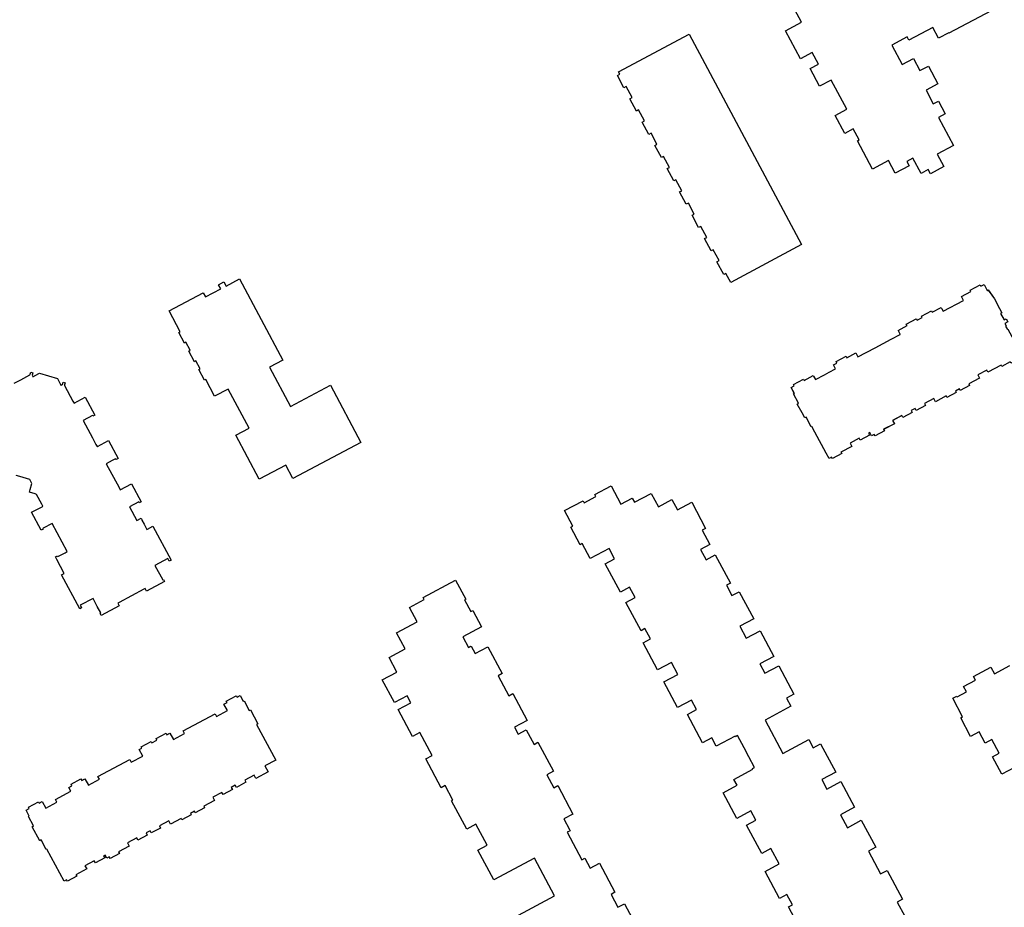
# Model space of a CAD drawing. Header units: inches. Extents: x 480978 to 483416, y 5454526 to 5457823.
# Tile 24 of 53: x 481885 to 482084, y 5456162 to 5456341. Entities that reach past the tile are written whole.
import ezdxf

# ---------------------------------------------------------------- set-up
doc = ezdxf.new("R2010")
doc.units = ezdxf.units.IN
doc.header["$MEASUREMENT"] = 0
doc.layers.add('ubcv_building_records', color=10, linetype='Continuous')
doc.layers.add('ubcv_buildings', color=10, linetype='Continuous')

# ---------------------------------------------------------------- blocks, each defined once
blk = doc.blocks.new('ubcv_buildings_cad_ACAD_1_FMEBLOCK37')
at = {"layer": 'ubcv_building_records'}
for points in [[(22.73, 48.94), (23.73, 47.06), (24, 47.2), (24.54, 46.19), (24.83, 46.35), (25.84, 44.47), (25.54, 44.31), (26.08, 43.3), (25.7, 43.1), (28.19, 38.41), (28.27, 38.45), (29.93, 35.34), (29.98, 35.36), (30.17, 35), (29.81, 34.81), (29.78, 34.86), (26.91, 33.26), (27.07, 32.95), (22.08, 30.28), (21.91, 30.59), (15.61, 27.23), (15.78, 26.92), (13.5, 25.7), (13.33, 26.01), (12.9, 25.79), (13.07, 25.47), (10.78, 24.25), (10.62, 24.57), (7.47, 22.89), (4.32, 21.21), (4.49, 20.89), (-0.51, 18.23), (-0.68, 18.54), (-4.04, 16.75), (-3.87, 16.43), (-6.16, 15.21), (-6.32, 15.53), (-9.58, 13.79), (-11.39, 17.27), (-11.33, 17.32), (-11.52, 17.68), (-13.31, 21.03), (-13.83, 22), (-14.21, 21.8), (-14.75, 22.81), (-15.04, 22.65), (-15.87, 24.22), (-16.04, 24.53), (-15.75, 24.69), (-16.29, 25.7), (-16.02, 25.84), (-17.02, 27.72), (-16.17, 28.18), (-16.33, 28.47), (-14.51, 29.44), (-14.31, 29.55), (-14.16, 29.25), (-13.3, 29.71), (-13.1, 29.33), (-12.29, 29.76), (-11.22, 30.33), (-11.42, 30.71), (-10.53, 31.19), (-10.68, 31.48), (-8.66, 32.56), (-8.51, 32.27), (-7.66, 32.72), (-7.45, 32.34), (-4.47, 33.93), (-3.38, 34.52), (-3.58, 34.9), (-2.73, 35.35), (-2.88, 35.64), (-0.87, 36.72), (-0.71, 36.43), (0.77, 37.22), (0.61, 37.51), (2.63, 38.59), (2.79, 38.3), (3.64, 38.75), (3.84, 38.37), (5.03, 39), (7.92, 40.55), (7.71, 40.93), (8.57, 41.38), (8.41, 41.67), (8.61, 41.78), (10.43, 42.75), (10.58, 42.46), (12.06, 43.25), (11.91, 43.54), (13.92, 44.61), (14.08, 44.32), (14.93, 44.78), (15.13, 44.4), (18.11, 45.99), (18.79, 46.35), (19.21, 46.57), (19.01, 46.95), (19.86, 47.41), (19.7, 47.7), (21.72, 48.78), (21.88, 48.49)], [(30.67, 27.75), (31.12, 26.9), (31.41, 27.06), (32.49, 25.04), (32.2, 24.89), (32.65, 24.03), (32.27, 23.83), (33.86, 20.85), (34.45, 19.75), (34.83, 19.96), (35.28, 19.1), (35.57, 19.26), (36.65, 17.24), (36.36, 17.09), (37.15, 15.61), (37.44, 15.76), (38.52, 13.75), (38.23, 13.59), (38.68, 12.74), (38.3, 12.54), (38.93, 11.35), (40.48, 8.46), (40.86, 8.66), (41.31, 7.81), (41.6, 7.97), (42.68, 5.95), (42.39, 5.79), (43.18, 4.32), (43.47, 4.47), (44.54, 2.45), (44.25, 2.3), (44.71, 1.45), (44.33, 1.24), (46.5, -2.83), (46.88, -2.63), (47.34, -3.48), (47.63, -3.33), (48.71, -5.34), (48.42, -5.5), (48.87, -6.35), (46.99, -7.36), (47.13, -7.62), (46.12, -8.16), (46.28, -8.45), (45.96, -8.62), (44.4, -9.46), (44.04, -8.79), (40.21, -10.83), (38.35, -11.82), (35.27, -13.55), (35.29, -13.6), (34.93, -13.79), (33.19, -10.53), (32.88, -10.7), (30.21, -5.7), (30.52, -5.53), (27.16, 0.76), (26.85, 0.6), (24.18, 5.59), (24.5, 5.76), (21.1, 12.13), (20.99, 11.99), (20.82, 11.89), (18.16, 16.89), (18.47, 17.05), (16.73, 20.32), (17.09, 20.51), (17.15, 20.39), (20.26, 22.06), (22.26, 23.12), (24.95, 24.56), (24.74, 24.94), (25.75, 25.48), (25.6, 25.77), (27.48, 26.77), (27.63, 26.48), (28.64, 27.02), (28.78, 26.75), (30.37, 27.6)], [(-28.02, 23.31), (-27.39, 22.12), (-27.23, 22.2), (-25.93, 20.42), (-24.89, 18.47), (-24.43, 17.6), (-24.7, 17.45), (-24, 16.15), (-23.55, 16.39), (-23.22, 15.77), (-23.82, 15.44), (-23.57, 14.97), (-23.68, 14.91), (-23.33, 14.24), (-23.21, 14.3), (-20.37, 8.97), (-20.88, 8.69), (-20.73, 8.4), (-22.61, 7.4), (-22.77, 7.69), (-24.44, 6.79), (-24.58, 7.04), (-27.24, 5.61), (-27.46, 6.02), (-29.27, 5.05), (-28.93, 4.4), (-31.1, 3.24), (-30.95, 2.95), (-32.83, 1.94), (-32.98, 2.23), (-33.79, 1.8), (-33.63, 1.51), (-35.52, 0.51), (-35.67, 0.8), (-37.85, -0.36), (-38.19, 0.29), (-40.05, -0.7), (-39.84, -1.11), (-41.72, -2.11), (-41.93, -1.71), (-42.74, -2.14), (-42.53, -2.54), (-44.41, -3.55), (-44.62, -3.14), (-46.48, -4.14), (-46.14, -4.79), (-48.32, -5.94), (-48.16, -6.24), (-50.04, -7.24), (-50.19, -6.95), (-50.75, -7.25), (-51.1, -6.6), (-51.35, -6.73), (-51.13, -7.14), (-53.01, -8.14), (-53.23, -7.74), (-55.09, -8.73), (-54.74, -9.38), (-56.92, -10.54), (-56.76, -10.83), (-58.64, -11.83), (-58.8, -11.54), (-59.31, -11.82), (-59.89, -10.74), (-62.16, -6.49), (-62.77, -5.34), (-62.93, -5.43), (-63.95, -3.5), (-64.22, -3.64), (-64.76, -2.63), (-65.73, -0.82), (-65.46, -0.68), (-66.49, 1.25), (-66.33, 1.33), (-66.97, 2.52), (-66.34, 2.86), (-66.5, 3.15), (-64.48, 4.23), (-64.32, 3.93), (-62.5, 4.91), (-62.45, 4.79), (-62.09, 4.12), (-60.25, 5.1), (-59.31, 5.6), (-57.99, 6.31), (-58.41, 7.09), (-57.74, 7.45), (-57.89, 7.74), (-55.87, 8.82), (-55.71, 8.52), (-53.9, 9.5), (-53.84, 9.38), (-53.48, 8.71), (-50.03, 10.55), (-46.81, 12.27), (-44.99, 13.24), (-44.97, 13.26), (-45.33, 13.93), (-45.39, 14.04), (-43.57, 15.01), (-43.73, 15.3), (-42.59, 15.91), (-41.71, 16.38), (-41.56, 16.09), (-40.53, 16.64), (-40.68, 16.93), (-38.66, 18), (-38.51, 17.71), (-36.69, 18.68), (-36.56, 18.43), (-36.28, 17.9), (-32.19, 20.08), (-32.59, 20.87), (-30.67, 21.9), (-30.82, 22.19), (-28.8, 23.27), (-28.65, 22.97)], [(9.02, 16.25), (10.72, 13.08), (10.31, 12.86), (11.69, 10.28), (12.09, 10.5), (13.28, 8.28), (13.66, 7.53), (13.26, 7.32), (16.19, 1.86), (16.59, 2.07), (17.88, -0.35), (18.41, -1.33), (19.7, -3.75), (19.3, -3.97), (22.21, -9.44), (22.62, -9.2), (23.91, -11.64), (24.44, -12.63), (25.73, -15.05), (25.32, -15.26), (28.24, -20.73), (28.65, -20.51), (33.3, -29.23), (31.24, -30.33), (31.48, -30.78), (30.53, -31.28), (30.24, -30.72), (27.97, -31.93), (27.05, -32.42), (27.94, -34.08), (24.8, -35.75), (23.92, -34.09), (21.98, -35.13), (21.26, -33.93), (19.42, -34.94), (17.97, -34.5), (13.69, -26.48), (14.77, -25.91), (13.52, -23.58), (12.45, -24.15), (7.66, -15.19), (8.74, -14.61), (7.5, -12.28), (6.42, -12.86), (1.64, -3.89), (2.71, -3.32), (1.47, -0.99), (0.39, -1.56), (-4.39, 7.4), (-3.32, 7.98), (-3.96, 9.19), (6.08, 14.54), (5.78, 15.1), (6.72, 15.61), (6.96, 15.16), (7.81, 15.61), (8.73, 16.1)], [(52.03, -12.27), (52.48, -13.12), (52.77, -12.96), (53.85, -14.98), (53.56, -15.13), (54.01, -15.99), (53.63, -16.19), (55.22, -19.17), (55.81, -20.27), (56.19, -20.06), (56.64, -20.92), (56.94, -20.76), (58.01, -22.78), (57.72, -22.93), (58.51, -24.41), (58.8, -24.26), (59.88, -26.27), (59.59, -26.43), (60.04, -27.28), (59.66, -27.48), (60.29, -28.67), (61.84, -31.56), (62.22, -31.36), (62.67, -32.21), (62.96, -32.05), (64.04, -34.07), (63.75, -34.23), (64.54, -35.71), (64.83, -35.55), (65.91, -37.57), (65.61, -37.72), (66.08, -38.59), (64.53, -39.42), (65.86, -41.9), (64.62, -42.6), (66.44, -46.01), (66.56, -45.94), (66.62, -46.08), (66.97, -46.73), (66.38, -47.04), (66.54, -47.33), (64.52, -48.41), (64.37, -48.12), (63.79, -48.43), (63.44, -47.78), (63.21, -47.9), (61.26, -48.94), (60, -46.56), (59.59, -46.78), (59.32, -46.26), (59.05, -46.41), (58.05, -44.53), (58.31, -44.38), (58.04, -43.87), (58.44, -43.65), (57.89, -42.62), (57.65, -42.17), (56.17, -42.96), (55.23, -43.46), (55.26, -43.51), (53.13, -44.65), (53.16, -44.71), (52.81, -44.9), (52.52, -44.38), (52.21, -44.54), (50.97, -42.23), (50.3, -42.58), (48.52, -39.26), (48.21, -39.42), (45.54, -34.43), (45.86, -34.26), (42.46, -27.9), (42.35, -28.03), (42.18, -28.13), (39.52, -23.13), (39.83, -22.97), (38.09, -19.71), (38.45, -19.51), (38.51, -19.63), (41.62, -17.96), (43.62, -16.9), (46.31, -15.46), (46.1, -15.08), (47.11, -14.55), (46.96, -14.25), (48.84, -13.25), (48.99, -13.54), (50, -13), (50.15, -13.27), (51.73, -12.42)]]:
    blk.add_lwpolyline(points, close=True, dxfattribs=at)
blk = doc.blocks.new('ubcv_buildings_cad_ACAD_1_FMEBLOCK79')
at = {"layer": 'ubcv_buildings'}
for points in [[(22.73, 48.94), (23.73, 47.06), (24, 47.2), (24.54, 46.19), (24.83, 46.35), (25.84, 44.47), (25.54, 44.31), (26.08, 43.3), (25.7, 43.1), (28.19, 38.41), (28.27, 38.45), (29.93, 35.34), (29.98, 35.36), (30.17, 35), (29.81, 34.81), (29.78, 34.86), (26.91, 33.26), (27.07, 32.95), (22.08, 30.28), (21.91, 30.59), (15.61, 27.23), (15.78, 26.92), (13.5, 25.7), (13.33, 26.01), (12.9, 25.79), (13.07, 25.47), (10.78, 24.25), (10.62, 24.57), (7.47, 22.89), (4.32, 21.21), (4.49, 20.89), (-0.51, 18.23), (-0.68, 18.54), (-4.04, 16.75), (-3.87, 16.43), (-6.16, 15.21), (-6.32, 15.53), (-9.58, 13.79), (-11.39, 17.27), (-11.33, 17.32), (-11.52, 17.68), (-13.31, 21.03), (-13.83, 22), (-14.21, 21.8), (-14.75, 22.81), (-15.04, 22.65), (-15.87, 24.22), (-16.04, 24.53), (-15.75, 24.69), (-16.29, 25.7), (-16.02, 25.84), (-17.02, 27.72), (-16.17, 28.18), (-16.33, 28.47), (-14.51, 29.44), (-14.31, 29.55), (-14.16, 29.25), (-13.3, 29.71), (-13.1, 29.33), (-12.29, 29.76), (-11.22, 30.33), (-11.42, 30.71), (-10.53, 31.19), (-10.68, 31.48), (-8.66, 32.56), (-8.51, 32.27), (-7.66, 32.72), (-7.45, 32.34), (-4.47, 33.93), (-3.38, 34.52), (-3.58, 34.9), (-2.73, 35.35), (-2.88, 35.64), (-0.87, 36.72), (-0.71, 36.43), (0.77, 37.22), (0.61, 37.51), (2.63, 38.59), (2.79, 38.3), (3.64, 38.75), (3.84, 38.37), (5.03, 39), (7.92, 40.55), (7.71, 40.93), (8.57, 41.38), (8.41, 41.67), (8.61, 41.78), (10.43, 42.75), (10.58, 42.46), (12.06, 43.25), (11.91, 43.54), (13.92, 44.61), (14.08, 44.32), (14.93, 44.78), (15.13, 44.4), (18.11, 45.99), (18.79, 46.35), (19.21, 46.57), (19.01, 46.95), (19.86, 47.41), (19.7, 47.7), (21.72, 48.78), (21.88, 48.49)], [(30.67, 27.75), (31.12, 26.9), (31.41, 27.06), (32.49, 25.04), (32.2, 24.89), (32.65, 24.03), (32.27, 23.83), (33.86, 20.85), (34.45, 19.75), (34.83, 19.96), (35.28, 19.1), (35.57, 19.26), (36.65, 17.24), (36.36, 17.09), (37.15, 15.61), (37.44, 15.76), (38.52, 13.75), (38.23, 13.59), (38.68, 12.74), (38.3, 12.54), (38.93, 11.35), (40.48, 8.46), (40.86, 8.66), (41.31, 7.81), (41.6, 7.97), (42.68, 5.95), (42.39, 5.79), (43.18, 4.32), (43.47, 4.47), (44.54, 2.45), (44.25, 2.3), (44.71, 1.45), (44.33, 1.24), (46.5, -2.83), (46.88, -2.63), (47.34, -3.48), (47.63, -3.33), (48.71, -5.34), (48.42, -5.5), (48.87, -6.35), (46.99, -7.36), (47.13, -7.62), (46.12, -8.16), (46.28, -8.45), (45.96, -8.62), (44.4, -9.46), (44.04, -8.79), (40.21, -10.83), (38.35, -11.82), (35.27, -13.55), (35.29, -13.6), (34.93, -13.79), (33.19, -10.53), (32.88, -10.7), (30.21, -5.7), (30.52, -5.53), (27.16, 0.76), (26.85, 0.6), (24.18, 5.59), (24.5, 5.76), (21.1, 12.13), (20.99, 11.99), (20.82, 11.89), (18.16, 16.89), (18.47, 17.05), (16.73, 20.32), (17.09, 20.51), (17.15, 20.39), (20.26, 22.06), (22.26, 23.12), (24.95, 24.56), (24.74, 24.94), (25.75, 25.48), (25.6, 25.77), (27.48, 26.77), (27.63, 26.48), (28.64, 27.02), (28.78, 26.75), (30.37, 27.6)], [(-28.02, 23.31), (-27.39, 22.12), (-27.23, 22.2), (-25.93, 20.42), (-24.89, 18.47), (-24.43, 17.6), (-24.7, 17.45), (-24, 16.15), (-23.55, 16.39), (-23.22, 15.77), (-23.82, 15.44), (-23.57, 14.97), (-23.68, 14.91), (-23.33, 14.24), (-23.21, 14.3), (-20.37, 8.97), (-20.88, 8.69), (-20.73, 8.4), (-22.61, 7.4), (-22.77, 7.69), (-24.44, 6.79), (-24.58, 7.04), (-27.24, 5.61), (-27.46, 6.02), (-29.27, 5.05), (-28.93, 4.4), (-31.1, 3.24), (-30.95, 2.95), (-32.83, 1.94), (-32.98, 2.23), (-33.79, 1.8), (-33.63, 1.51), (-35.52, 0.51), (-35.67, 0.8), (-37.85, -0.36), (-38.19, 0.29), (-40.05, -0.7), (-39.84, -1.11), (-41.72, -2.11), (-41.93, -1.71), (-42.74, -2.14), (-42.53, -2.54), (-44.41, -3.55), (-44.62, -3.14), (-46.48, -4.14), (-46.14, -4.79), (-48.32, -5.94), (-48.16, -6.24), (-50.04, -7.24), (-50.19, -6.95), (-50.75, -7.25), (-51.1, -6.6), (-51.35, -6.73), (-51.13, -7.14), (-53.01, -8.14), (-53.23, -7.74), (-55.09, -8.73), (-54.74, -9.38), (-56.92, -10.54), (-56.76, -10.83), (-58.64, -11.83), (-58.8, -11.54), (-59.31, -11.82), (-59.89, -10.74), (-62.16, -6.49), (-62.77, -5.34), (-62.93, -5.43), (-63.95, -3.5), (-64.22, -3.64), (-64.76, -2.63), (-65.73, -0.82), (-65.46, -0.68), (-66.49, 1.25), (-66.33, 1.33), (-66.97, 2.52), (-66.34, 2.86), (-66.5, 3.15), (-64.48, 4.23), (-64.32, 3.93), (-62.5, 4.91), (-62.45, 4.79), (-62.09, 4.12), (-60.25, 5.1), (-59.31, 5.6), (-57.99, 6.31), (-58.41, 7.09), (-57.74, 7.45), (-57.89, 7.74), (-55.87, 8.82), (-55.71, 8.52), (-53.9, 9.5), (-53.84, 9.38), (-53.48, 8.71), (-50.03, 10.55), (-46.81, 12.27), (-44.99, 13.24), (-44.97, 13.26), (-45.33, 13.93), (-45.39, 14.04), (-43.57, 15.01), (-43.73, 15.3), (-42.59, 15.91), (-41.71, 16.38), (-41.56, 16.09), (-40.53, 16.64), (-40.68, 16.93), (-38.66, 18), (-38.51, 17.71), (-36.69, 18.68), (-36.56, 18.43), (-36.28, 17.9), (-32.19, 20.08), (-32.59, 20.87), (-30.67, 21.9), (-30.82, 22.19), (-28.8, 23.27), (-28.65, 22.97)], [(9.02, 16.25), (10.72, 13.08), (10.31, 12.86), (11.69, 10.28), (12.09, 10.5), (13.28, 8.28), (13.66, 7.53), (13.26, 7.32), (16.19, 1.86), (16.59, 2.07), (17.88, -0.35), (18.41, -1.33), (19.7, -3.75), (19.3, -3.97), (22.21, -9.44), (22.62, -9.2), (23.91, -11.64), (24.44, -12.63), (25.73, -15.05), (25.32, -15.26), (28.24, -20.73), (28.65, -20.51), (33.3, -29.23), (31.24, -30.33), (31.48, -30.78), (30.53, -31.28), (30.24, -30.72), (27.97, -31.93), (27.05, -32.42), (27.94, -34.08), (24.8, -35.75), (23.92, -34.09), (21.98, -35.13), (21.26, -33.93), (19.42, -34.94), (17.97, -34.5), (13.69, -26.48), (14.77, -25.91), (13.52, -23.58), (12.45, -24.15), (7.66, -15.19), (8.74, -14.61), (7.5, -12.28), (6.42, -12.86), (1.64, -3.89), (2.71, -3.32), (1.47, -0.99), (0.39, -1.56), (-4.39, 7.4), (-3.32, 7.98), (-3.96, 9.19), (6.08, 14.54), (5.78, 15.1), (6.72, 15.61), (6.96, 15.16), (7.81, 15.61), (8.73, 16.1)], [(52.03, -12.27), (52.48, -13.12), (52.77, -12.96), (53.85, -14.98), (53.56, -15.13), (54.01, -15.99), (53.63, -16.19), (55.22, -19.17), (55.81, -20.27), (56.19, -20.06), (56.64, -20.92), (56.94, -20.76), (58.01, -22.78), (57.72, -22.93), (58.51, -24.41), (58.8, -24.26), (59.88, -26.27), (59.59, -26.43), (60.04, -27.28), (59.66, -27.48), (60.29, -28.67), (61.84, -31.56), (62.22, -31.36), (62.67, -32.21), (62.96, -32.05), (64.04, -34.07), (63.75, -34.23), (64.54, -35.71), (64.83, -35.55), (65.91, -37.57), (65.61, -37.72), (66.08, -38.59), (64.53, -39.42), (65.86, -41.9), (64.62, -42.6), (66.44, -46.01), (66.56, -45.94), (66.62, -46.08), (66.97, -46.73), (66.38, -47.04), (66.54, -47.33), (64.52, -48.41), (64.37, -48.12), (63.79, -48.43), (63.44, -47.78), (63.21, -47.9), (61.26, -48.94), (60, -46.56), (59.59, -46.78), (59.32, -46.26), (59.05, -46.41), (58.05, -44.53), (58.31, -44.38), (58.04, -43.87), (58.44, -43.65), (57.89, -42.62), (57.65, -42.17), (56.17, -42.96), (55.23, -43.46), (55.26, -43.51), (53.13, -44.65), (53.16, -44.71), (52.81, -44.9), (52.52, -44.38), (52.21, -44.54), (50.97, -42.23), (50.3, -42.58), (48.52, -39.26), (48.21, -39.42), (45.54, -34.43), (45.86, -34.26), (42.46, -27.9), (42.35, -28.03), (42.18, -28.13), (39.52, -23.13), (39.83, -22.97), (38.09, -19.71), (38.45, -19.51), (38.51, -19.63), (41.62, -17.96), (43.62, -16.9), (46.31, -15.46), (46.1, -15.08), (47.11, -14.55), (46.96, -14.25), (48.84, -13.25), (48.99, -13.54), (50, -13), (50.15, -13.27), (51.73, -12.42)]]:
    blk.add_lwpolyline(points, close=True, dxfattribs=at)

msp = doc.modelspace()

# ---------------------------------------------------------------- linework, layer by layer
at = {"layer": 'ubcv_building_records'}
for points in [[(482081.54, 5456343.22), (482073.04, 5456338.69), (482072.99, 5456338.78), (482070.92, 5456337.67), (482069.75, 5456339.87), (482064.95, 5456337.31), (482064.62, 5456337.94), (482061.48, 5456336.26), (482063.56, 5456332.36), (482065.85, 5456333.58), (482067.16, 5456331.12), (482068.87, 5456332.03), (482070.78, 5456328.44), (482068.41, 5456327.18), (482069.86, 5456324.44), (482070.9, 5456324.99), (482072.28, 5456322.39), (482070.94, 5456321.67), (482073.95, 5456316.03), (482070.68, 5456314.28), (482072.02, 5456311.77), (482069.29, 5456310.31), (482068.84, 5456311.14), (482067.41, 5456310.38), (482065.77, 5456313.45), (482064.52, 5456312.78), (482064.97, 5456311.93), (482062.19, 5456310.44), (482060.85, 5456312.95), (482057.63, 5456311.23), (482054.56, 5456316.97), (482054.88, 5456317.13), (482053.68, 5456319.37), (482051.98, 5456318.46), (482050.06, 5456322.05), (482052.44, 5456323.32), (482049.28, 5456329.23), (482046.91, 5456327.97), (482044.99, 5456331.55), (482046.7, 5456332.46), (482045.45, 5456334.79), (482043.08, 5456333.52), (482040.06, 5456339.17), (482043.29, 5456340.89), (482041.95, 5456343.4)], [(482085.38, 5456272.31), (482083.71, 5456271.41), (482083.57, 5456271.66), (482080.9, 5456270.24), (482080.69, 5456270.64), (482078.87, 5456269.67), (482079.22, 5456269.02), (482077.05, 5456267.86), (482077.2, 5456267.57), (482075.32, 5456266.56), (482075.16, 5456266.86), (482074.36, 5456266.42), (482074.51, 5456266.13), (482072.63, 5456265.13), (482072.48, 5456265.42), (482070.3, 5456264.26), (482069.95, 5456264.91), (482068.09, 5456263.92), (482068.31, 5456263.51), (482066.43, 5456262.51), (482066.21, 5456262.91), (482065.41, 5456262.48), (482065.62, 5456262.08), (482063.74, 5456261.07), (482063.52, 5456261.48), (482061.66, 5456260.48), (482062.01, 5456259.83), (482059.83, 5456258.69), (482059.99, 5456258.38), (482058.11, 5456257.38), (482057.95, 5456257.67), (482057.39, 5456257.37), (482057.05, 5456258.02), (482056.8, 5456257.89), (482057.02, 5456257.49), (482055.13, 5456256.48), (482054.92, 5456256.88), (482053.06, 5456255.89), (482053.41, 5456255.24), (482051.23, 5456254.08), (482051.39, 5456253.79), (482049.51, 5456252.79), (482049.35, 5456253.08), (482048.83, 5456252.8), (482048.26, 5456253.88), (482045.99, 5456258.14), (482045.38, 5456259.28), (482045.22, 5456259.19), (482044.19, 5456261.12), (482043.92, 5456260.98), (482043.39, 5456261.99), (482042.42, 5456263.8), (482042.69, 5456263.95), (482041.66, 5456265.87), (482041.81, 5456265.96), (482041.18, 5456267.14), (482041.81, 5456267.48), (482041.65, 5456267.77), (482043.67, 5456268.85), (482043.82, 5456268.55), (482045.65, 5456269.53), (482045.7, 5456269.41), (482046.06, 5456268.74), (482047.9, 5456269.72), (482048.84, 5456270.22), (482050.16, 5456270.93), (482049.74, 5456271.71), (482050.41, 5456272.07), (482050.26, 5456272.36), (482052.27, 5456273.44), (482052.44, 5456273.14), (482054.25, 5456274.12), (482054.3, 5456274), (482054.66, 5456273.33), (482058.11, 5456275.17), (482061.34, 5456276.9), (482063.16, 5456277.86), (482063.18, 5456277.88), (482062.82, 5456278.55), (482062.76, 5456278.66), (482064.57, 5456279.63), (482064.42, 5456279.92), (482065.56, 5456280.53), (482066.44, 5456281), (482066.59, 5456280.71), (482067.62, 5456281.26), (482067.47, 5456281.55), (482069.48, 5456282.62), (482069.64, 5456282.33), (482071.45, 5456283.3), (482071.59, 5456283.05), (482071.87, 5456282.52), (482075.96, 5456284.7), (482075.55, 5456285.49), (482077.48, 5456286.52), (482077.33, 5456286.81), (482079.34, 5456287.89), (482079.5, 5456287.6), (482080.13, 5456287.93), (482080.76, 5456286.74), (482080.92, 5456286.83), (482082.21, 5456285.04), (482083.25, 5456283.09), (482083.72, 5456282.22), (482083.45, 5456282.08), (482084.15, 5456280.78), (482084.59, 5456281.02)], [(481884.31, 5456267.99), (481885.65, 5456268.71), (481887.47, 5456269.67), (481887.53, 5456269.8), (481887.66, 5456270.23), (481888.08, 5456270.1), (481887.93, 5456269.61), (481887.94, 5456269.6), (481888.07, 5456269.34), (481888.09, 5456269.32), (481888.1, 5456269.32), (481889.31, 5456269.97), (481889.42, 5456270.03), (481893.07, 5456268.92), (481893.77, 5456267.6), (481893.8, 5456267.6), (481894.06, 5456267.74), (481894.07, 5456267.75), (481894.22, 5456268.23), (481894.64, 5456268.1), (481894.51, 5456267.68), (481894.48, 5456267.56), (481896.18, 5456264.38), (481896.41, 5456263.96), (481896.46, 5456263.98), (481898.69, 5456265.17), (481900.63, 5456261.56), (481900.23, 5456261.35), (481900.13, 5456261.49), (481898.26, 5456260.49), (481900.12, 5456257), (481900.84, 5456255.65), (481901.07, 5456255.22), (481901.13, 5456255.25), (481903.36, 5456256.44), (481905.29, 5456252.82), (481904.9, 5456252.61), (481904.81, 5456252.76), (481904.14, 5456252.4), (481902.92, 5456251.75), (481905.5, 5456246.91), (481905.74, 5456246.48), (481908.02, 5456247.7), (481909.95, 5456244.08), (481909.56, 5456243.87), (481909.48, 5456244.02), (481907.59, 5456243.01), (481909.06, 5456240.25), (481909.95, 5456240.72), (481910, 5456240.62), (481910.09, 5456240.45), (481910.13, 5456240.37), (481910.56, 5456239.56), (481911.14, 5456238.49), (481911.27, 5456238.56), (481912.35, 5456239.14), (481916, 5456232.29), (481915.61, 5456232.08), (481915.33, 5456232.6), (481912.75, 5456231.21), (481914.32, 5456228.27), (481914.48, 5456228.35), (481914.68, 5456227.96), (481911.07, 5456226.03), (481910.8, 5456226.52), (481910.53, 5456226.38), (481905.5, 5456223.69), (481905.24, 5456223.55), (481905.5, 5456223.06), (481901.88, 5456221.12), (481901.67, 5456221.52), (481901.83, 5456221.6), (481901.11, 5456222.93), (481900.25, 5456224.55), (481897.66, 5456223.17), (481897.7, 5456223.11), (481897.94, 5456222.65), (481897.55, 5456222.44), (481893.89, 5456229.29), (481894.43, 5456229.57), (481892.93, 5456232.39), (481892.64, 5456232.92), (481893.04, 5456233.13), (481893.12, 5456232.98), (481894.6, 5456233.77), (481895.01, 5456233.99), (481891.97, 5456239.69), (481890.21, 5456238.75), (481890.08, 5456238.68), (481890.16, 5456238.52), (481889.77, 5456238.31), (481887.84, 5456241.93), (481889.98, 5456243.07), (481890.12, 5456243.15), (481889.89, 5456243.59), (481888.84, 5456245.56), (481888.54, 5456245.65), (481887.39, 5456246), (481887.56, 5456246.53), (481887.92, 5456247.72), (481887.47, 5456248.55), (481885.49, 5456249.15), (481884.71, 5456249.39)], [(482043.69, 5456156.54), (482040.64, 5456162.25), (482041.42, 5456162.67), (482040.31, 5456164.75), (482038.83, 5456163.97), (482035.93, 5456169.41), (482038.75, 5456170.91), (482037.09, 5456174.02), (482035.23, 5456173.03), (482032.18, 5456178.74), (482034.04, 5456179.73), (482033.03, 5456181.64), (482030.2, 5456180.13), (482027.44, 5456185.31), (482030.26, 5456186.81), (482029.63, 5456188), (482033.45, 5456190.03), (482033.38, 5456190.17), (482033.8, 5456190.39), (482032.65, 5456192.54), (482031.66, 5456194.39), (482030.35, 5456196.84), (482029.94, 5456196.62), (482029.87, 5456196.75), (482026.04, 5456194.72), (482025.15, 5456196.39), (482023.29, 5456195.4), (482020.24, 5456201.11), (482022.1, 5456202.1), (482021.09, 5456204.01), (482018.26, 5456202.51), (482015.5, 5456207.68), (482018.32, 5456209.19), (482017.02, 5456211.63), (482014.19, 5456210.13), (482011.29, 5456215.57), (482012.77, 5456216.36), (482011.65, 5456218.44), (482010.87, 5456218.02), (482007.82, 5456223.74), (482009.68, 5456224.73), (482008.57, 5456226.81), (482006.71, 5456225.82), (482003.66, 5456231.54), (482005.52, 5456232.53), (482004.41, 5456234.61), (482000.62, 5456232.59), (481999.01, 5456235.6), (481998.61, 5456235.38), (481996.71, 5456238.94), (481997.11, 5456239.16), (481995.45, 5456242.27), (481999.17, 5456244.25), (481999.39, 5456243.85), (482001.78, 5456245.12), (482001.56, 5456245.52), (482004.82, 5456247.26), (482006.79, 5456243.59), (482009.07, 5456244.8), (482009.53, 5456243.95), (482012.94, 5456245.76), (482014.38, 5456243.05), (482017.1, 5456244.49), (482018.21, 5456242.41), (482021.1, 5456243.95), (482023.91, 5456238.69), (482023.23, 5456238.34), (482024.78, 5456235.43), (482022.88, 5456234.42), (482023.99, 5456232.34), (482025.85, 5456233.33), (482028.9, 5456227.61), (482028.12, 5456227.2), (482029.23, 5456225.11), (482030.71, 5456225.9), (482033.61, 5456220.45), (482030.79, 5456218.95), (482032.09, 5456216.51), (482034.92, 5456218.01), (482037.68, 5456212.83), (482034.85, 5456211.33), (482035.87, 5456209.43), (482038.7, 5456210.93), (482041.75, 5456205.22), (482040.24, 5456204.42), (482041.13, 5456202.75), (482035.9, 5456199.96), (482039.49, 5456193.24), (482044.72, 5456196.03), (482045.61, 5456194.36), (482047.12, 5456195.16), (482050.17, 5456189.44), (482047.34, 5456187.94), (482048.36, 5456186.03), (482051.18, 5456187.54), (482053.95, 5456182.36), (482051.12, 5456180.86), (482052.52, 5456178.24), (482055.34, 5456179.74), (482058.25, 5456174.29), (482056.77, 5456173.51), (482059.22, 5456168.91), (482060.55, 5456169.62), (482063.66, 5456163.79), (482062.58, 5456163.22), (482064.11, 5456160.35)], [(481985.23, 5456160.11), (481993.43, 5456164.5), (481989.35, 5456172.11), (481981.16, 5456167.72), (481977.94, 5456173.73), (481979.78, 5456174.71), (481977.53, 5456178.92), (481975.69, 5456177.94), (481972.62, 5456183.67), (481972.89, 5456183.81), (481971.34, 5456186.73), (481970.53, 5456186.29), (481967.41, 5456192.12), (481968.69, 5456192.8), (481966.2, 5456197.46), (481964.74, 5456196.68), (481961.84, 5456202.1), (481964.37, 5456203.45), (481963.63, 5456204.84), (481961.1, 5456203.49), (481958.63, 5456208.1), (481961.59, 5456209.68), (481960.01, 5456212.64), (481963.23, 5456214.37), (481961.49, 5456217.61), (481965.66, 5456219.84), (481964.11, 5456222.73), (481967.11, 5456224.34), (481966.9, 5456224.74), (481973.44, 5456228.24), (481975.5, 5456224.39), (481975.23, 5456224.24), (481976.5, 5456221.87), (481976.9, 5456222.08), (481978.65, 5456218.81), (481974.89, 5456216.8), (481976.04, 5456214.65), (481976.44, 5456214.87), (481976.47, 5456214.82), (481976.6, 5456214.89), (481977.39, 5456213.42), (481979.95, 5456214.78), (481982.85, 5456209.36), (481982.04, 5456208.93), (481983.12, 5456206.91), (481984.2, 5456204.9), (481985, 5456205.33), (481987.9, 5456199.91), (481985.35, 5456198.54), (481986.09, 5456197.16), (481987.7, 5456198.02), (481989.29, 5456195.06), (481990.07, 5456195.48), (481993.19, 5456189.66), (481991.84, 5456188.94), (481993.26, 5456186.3), (481994.06, 5456186.73), (481997.13, 5456181), (481995.27, 5456180), (481996.4, 5456177.9), (481996.49, 5456177.72), (481996.54, 5456177.63), (481995.96, 5456177.32), (481998.93, 5456171.76), (481999.51, 5456172.07), (482000.59, 5456170.06), (482002.47, 5456171.06), (482005.61, 5456165.2), (482004.81, 5456164.76), (482006.2, 5456162.17), (482007.54, 5456162.89), (482010.65, 5456157.06)], [(482086.25, 5456190.42), (482083.7, 5456189.05), (482081.83, 5456192.55), (482083.18, 5456193.27), (482081.7, 5456196.05), (482080.35, 5456195.33), (482079.16, 5456197.57), (482077.41, 5456196.64), (482075.4, 5456200.4), (482075.8, 5456200.62), (482073.79, 5456204.38), (482074.6, 5456204.81), (482074.67, 5456204.68), (482076.55, 5456205.68), (482075.98, 5456206.76), (482078.4, 5456208.05), (482078, 5456208.79), (482081.5, 5456210.65), (482082.21, 5456209.33), (482085.34, 5456211.01)]]:
    msp.add_lwpolyline(points, dxfattribs=at)
for points in [[(482006.29, 5456330.89), (482020.59, 5456338.52), (482043.29, 5456295.99), (482028.99, 5456288.36), (482028.02, 5456290.17), (482027.58, 5456289.93), (482026.2, 5456292.51), (482026.65, 5456292.75), (482025.46, 5456294.97), (482025.02, 5456294.73), (482023.69, 5456297.22), (482024.14, 5456297.46), (482022.95, 5456299.67), (482022.5, 5456299.43), (482021.18, 5456301.92), (482021.62, 5456302.16), (482020.44, 5456304.38), (482019.99, 5456304.14), (482018.67, 5456306.63), (482019.11, 5456306.87), (482017.93, 5456309.09), (482017.48, 5456308.85), (482016.15, 5456311.33), (482016.6, 5456311.57), (482015.42, 5456313.79), (482014.97, 5456313.55), (482013.64, 5456316.04), (482014.09, 5456316.28), (482012.91, 5456318.5), (482012.46, 5456318.26), (482011.13, 5456320.74), (482011.58, 5456320.98), (482010.39, 5456323.2), (482009.95, 5456322.96), (482008.62, 5456325.45), (482009.07, 5456325.69), (482007.88, 5456327.91), (482007.43, 5456327.67), (482006.11, 5456330.16), (482006.56, 5456330.4)], [(481918.99, 5456276.26), (481918.72, 5456276.12), (481917.57, 5456278.27), (481917.84, 5456278.41), (481915.6, 5456282.6), (481922.51, 5456286.26), (481922.97, 5456285.42), (481926.04, 5456287.05), (481925.58, 5456287.9), (481926.66, 5456288.48), (481927.11, 5456287.63), (481929.8, 5456289.06), (481938.56, 5456272.66), (481935.86, 5456271.23), (481940.09, 5456263.32), (481948.17, 5456267.6), (481954.34, 5456256.03), (481940.61, 5456248.75), (481939.17, 5456251.45), (481933.79, 5456248.6), (481929.07, 5456257.48), (481931.74, 5456258.9), (481927.52, 5456266.81), (481924.8, 5456265.37), (481923.01, 5456268.73), (481922.74, 5456268.59), (481921.59, 5456270.74), (481921.86, 5456270.88), (481921, 5456272.49), (481920.73, 5456272.35), (481919.58, 5456274.5), (481919.85, 5456274.65)], [(481910.29, 5456192.71), (481909.59, 5456194.03), (481910.1, 5456194.31), (481909.94, 5456194.6), (481911.96, 5456195.68), (481912.12, 5456195.39), (481913.15, 5456195.94), (481912.99, 5456196.24), (481915, 5456197.32), (481915.16, 5456197.02), (481915.78, 5456197.35), (481916.49, 5456196.04), (481918.71, 5456197.23), (481918.42, 5456197.77), (481924.87, 5456201.22), (481925.16, 5456200.68), (481927.38, 5456201.88), (481926.67, 5456203.19), (481927.3, 5456203.52), (481927.14, 5456203.82), (481929.15, 5456204.9), (481929.31, 5456204.6), (481929.93, 5456204.94), (481930.56, 5456203.76), (481930.73, 5456203.84), (481931.76, 5456201.92), (481932.03, 5456202.06), (481933.54, 5456199.24), (481933.27, 5456199.1), (481937.14, 5456191.89), (481934.95, 5456190.72), (481935.59, 5456189.54), (481933.1, 5456188.2), (481932.75, 5456188.85), (481930.89, 5456187.85), (481931.12, 5456187.42), (481929.19, 5456186.38), (481928.96, 5456186.82), (481928.16, 5456186.38), (481928.39, 5456185.95), (481926.51, 5456184.94), (481926.28, 5456185.38), (481924.41, 5456184.38), (481924.76, 5456183.73), (481922.59, 5456182.57), (481922.75, 5456182.27), (481920.87, 5456181.27), (481920.71, 5456181.56), (481919.91, 5456181.13), (481920.06, 5456180.83), (481918.18, 5456179.83), (481918.02, 5456180.12), (481915.86, 5456178.96), (481915.52, 5456179.61), (481913.65, 5456178.61), (481913.88, 5456178.17), (481912, 5456177.17), (481911.77, 5456177.6), (481910.96, 5456177.17), (481911.2, 5456176.73), (481909.32, 5456175.73), (481909.08, 5456176.16), (481907.22, 5456175.16), (481907.56, 5456174.51), (481905.4, 5456173.35), (481905.56, 5456173.06), (481903.68, 5456172.05), (481903.52, 5456172.34), (481903.01, 5456172.07), (481902.67, 5456172.72), (481902.37, 5456172.56), (481902.6, 5456172.13), (481900.72, 5456171.12), (481900.49, 5456171.55), (481898.62, 5456170.55), (481898.97, 5456169.91), (481896.8, 5456168.74), (481896.96, 5456168.45), (481895.08, 5456167.44), (481894.92, 5456167.74), (481894.41, 5456167.46), (481890.95, 5456173.93), (481890.79, 5456173.84), (481889.75, 5456175.77), (481889.49, 5456175.62), (481887.97, 5456178.44), (481888.24, 5456178.59), (481887.21, 5456180.51), (481887.37, 5456180.6), (481886.74, 5456181.78), (481887.36, 5456182.11), (481887.2, 5456182.41), (481889.22, 5456183.49), (481889.37, 5456183.19), (481890, 5456183.52), (481890.7, 5456182.21), (481892.92, 5456183.4), (481892.64, 5456183.94), (481895.75, 5456185.61), (481895.33, 5456186.39), (481895.96, 5456186.72), (481895.8, 5456187.02), (481897.81, 5456188.1), (481897.97, 5456187.8), (481898.59, 5456188.13), (481899.3, 5456186.82), (481901.52, 5456188.01), (481901.23, 5456188.55), (481907.68, 5456192), (481907.97, 5456191.47)]]:
    msp.add_lwpolyline(points, close=True, dxfattribs=at)
at = {"layer": 'ubcv_buildings'}
for points in [[(482081.54, 5456343.22), (482073.04, 5456338.69), (482072.99, 5456338.78), (482070.92, 5456337.67), (482069.75, 5456339.87), (482064.95, 5456337.31), (482064.62, 5456337.94), (482061.48, 5456336.26), (482063.56, 5456332.36), (482065.85, 5456333.58), (482067.16, 5456331.12), (482068.87, 5456332.03), (482070.78, 5456328.44), (482068.41, 5456327.18), (482069.86, 5456324.44), (482070.9, 5456324.99), (482072.28, 5456322.39), (482070.94, 5456321.67), (482073.95, 5456316.03), (482070.68, 5456314.28), (482072.02, 5456311.77), (482069.29, 5456310.31), (482068.84, 5456311.14), (482067.41, 5456310.38), (482065.77, 5456313.45), (482064.52, 5456312.78), (482064.97, 5456311.93), (482062.19, 5456310.44), (482060.85, 5456312.95), (482057.63, 5456311.23), (482054.56, 5456316.97), (482054.88, 5456317.13), (482053.68, 5456319.37), (482051.98, 5456318.46), (482050.06, 5456322.05), (482052.44, 5456323.32), (482049.28, 5456329.23), (482046.91, 5456327.97), (482044.99, 5456331.55), (482046.7, 5456332.46), (482045.45, 5456334.79), (482043.08, 5456333.52), (482040.06, 5456339.17), (482043.29, 5456340.89), (482041.95, 5456343.4)], [(481884.31, 5456267.99), (481885.65, 5456268.71), (481887.47, 5456269.67), (481887.53, 5456269.8), (481887.66, 5456270.23), (481888.08, 5456270.1), (481887.93, 5456269.61), (481887.94, 5456269.6), (481888.07, 5456269.34), (481888.09, 5456269.32), (481888.1, 5456269.32), (481889.31, 5456269.97), (481889.42, 5456270.03), (481893.07, 5456268.92), (481893.77, 5456267.6), (481893.8, 5456267.6), (481894.06, 5456267.74), (481894.07, 5456267.75), (481894.22, 5456268.23), (481894.64, 5456268.1), (481894.51, 5456267.68), (481894.48, 5456267.56), (481896.18, 5456264.38), (481896.41, 5456263.96), (481896.46, 5456263.98), (481898.69, 5456265.17), (481900.63, 5456261.56), (481900.23, 5456261.35), (481900.13, 5456261.49), (481898.26, 5456260.49), (481900.12, 5456257), (481900.84, 5456255.65), (481901.07, 5456255.22), (481901.13, 5456255.25), (481903.36, 5456256.44), (481905.29, 5456252.82), (481904.9, 5456252.61), (481904.81, 5456252.76), (481904.14, 5456252.4), (481902.92, 5456251.75), (481905.5, 5456246.91), (481905.74, 5456246.48), (481908.02, 5456247.7), (481909.95, 5456244.08), (481909.56, 5456243.87), (481909.48, 5456244.02), (481907.59, 5456243.01), (481909.06, 5456240.25), (481909.95, 5456240.72), (481910, 5456240.62), (481910.09, 5456240.45), (481910.13, 5456240.37), (481910.56, 5456239.56), (481911.14, 5456238.49), (481911.27, 5456238.56), (481912.35, 5456239.14), (481916, 5456232.29), (481915.61, 5456232.08), (481915.33, 5456232.6), (481912.75, 5456231.21), (481914.32, 5456228.27), (481914.48, 5456228.35), (481914.68, 5456227.96), (481911.07, 5456226.03), (481910.8, 5456226.52), (481910.53, 5456226.38), (481905.5, 5456223.69), (481905.24, 5456223.55), (481905.5, 5456223.06), (481901.88, 5456221.12), (481901.67, 5456221.52), (481901.83, 5456221.6), (481901.11, 5456222.93), (481900.25, 5456224.55), (481897.66, 5456223.17), (481897.7, 5456223.11), (481897.94, 5456222.65), (481897.55, 5456222.44), (481893.89, 5456229.29), (481894.43, 5456229.57), (481892.93, 5456232.39), (481892.64, 5456232.92), (481893.04, 5456233.13), (481893.12, 5456232.98), (481894.6, 5456233.77), (481895.01, 5456233.99), (481891.97, 5456239.69), (481890.21, 5456238.75), (481890.08, 5456238.68), (481890.16, 5456238.52), (481889.77, 5456238.31), (481887.84, 5456241.93), (481889.98, 5456243.07), (481890.12, 5456243.15), (481889.89, 5456243.59), (481888.84, 5456245.56), (481888.54, 5456245.65), (481887.39, 5456246), (481887.56, 5456246.53), (481887.92, 5456247.72), (481887.47, 5456248.55), (481885.49, 5456249.15), (481884.71, 5456249.39)], [(482043.69, 5456156.54), (482040.64, 5456162.25), (482041.42, 5456162.67), (482040.31, 5456164.75), (482038.83, 5456163.97), (482035.93, 5456169.41), (482038.75, 5456170.91), (482037.09, 5456174.02), (482035.23, 5456173.03), (482032.18, 5456178.74), (482034.04, 5456179.73), (482033.03, 5456181.64), (482030.2, 5456180.13), (482027.44, 5456185.31), (482030.26, 5456186.81), (482029.63, 5456188), (482033.45, 5456190.03), (482033.38, 5456190.17), (482033.8, 5456190.39), (482032.65, 5456192.54), (482031.66, 5456194.39), (482030.35, 5456196.84), (482029.94, 5456196.62), (482029.87, 5456196.75), (482026.04, 5456194.72), (482025.15, 5456196.39), (482023.29, 5456195.4), (482020.24, 5456201.11), (482022.1, 5456202.1), (482021.09, 5456204.01), (482018.26, 5456202.51), (482015.5, 5456207.68), (482018.32, 5456209.19), (482017.02, 5456211.63), (482014.19, 5456210.13), (482011.29, 5456215.57), (482012.77, 5456216.36), (482011.65, 5456218.44), (482010.87, 5456218.02), (482007.82, 5456223.74), (482009.68, 5456224.73), (482008.57, 5456226.81), (482006.71, 5456225.82), (482003.66, 5456231.54), (482005.52, 5456232.53), (482004.41, 5456234.61), (482000.62, 5456232.59), (481999.01, 5456235.6), (481998.61, 5456235.38), (481996.71, 5456238.94), (481997.11, 5456239.16), (481995.45, 5456242.27), (481999.17, 5456244.25), (481999.39, 5456243.85), (482001.78, 5456245.12), (482001.56, 5456245.52), (482004.82, 5456247.26), (482006.79, 5456243.59), (482009.07, 5456244.8), (482009.53, 5456243.95), (482012.94, 5456245.76), (482014.38, 5456243.05), (482017.1, 5456244.49), (482018.21, 5456242.41), (482021.1, 5456243.95), (482023.91, 5456238.69), (482023.23, 5456238.34), (482024.78, 5456235.43), (482022.88, 5456234.42), (482023.99, 5456232.34), (482025.85, 5456233.33), (482028.9, 5456227.61), (482028.12, 5456227.2), (482029.23, 5456225.11), (482030.71, 5456225.9), (482033.61, 5456220.45), (482030.79, 5456218.95), (482032.09, 5456216.51), (482034.92, 5456218.01), (482037.68, 5456212.83), (482034.85, 5456211.33), (482035.87, 5456209.43), (482038.7, 5456210.93), (482041.75, 5456205.22), (482040.24, 5456204.42), (482041.13, 5456202.75), (482035.9, 5456199.96), (482039.49, 5456193.24), (482044.72, 5456196.03), (482045.61, 5456194.36), (482047.12, 5456195.16), (482050.17, 5456189.44), (482047.34, 5456187.94), (482048.36, 5456186.03), (482051.18, 5456187.54), (482053.95, 5456182.36), (482051.12, 5456180.86), (482052.52, 5456178.24), (482055.34, 5456179.74), (482058.25, 5456174.29), (482056.77, 5456173.51), (482059.22, 5456168.91), (482060.55, 5456169.62), (482063.66, 5456163.79), (482062.58, 5456163.22), (482064.11, 5456160.35)], [(481985.23, 5456160.11), (481993.43, 5456164.5), (481989.35, 5456172.11), (481981.16, 5456167.72), (481977.94, 5456173.73), (481979.78, 5456174.71), (481977.53, 5456178.92), (481975.69, 5456177.94), (481972.62, 5456183.67), (481972.89, 5456183.81), (481971.34, 5456186.73), (481970.53, 5456186.29), (481967.41, 5456192.12), (481968.69, 5456192.8), (481966.2, 5456197.46), (481964.74, 5456196.68), (481961.84, 5456202.1), (481964.37, 5456203.45), (481963.63, 5456204.84), (481961.1, 5456203.49), (481958.63, 5456208.1), (481961.59, 5456209.68), (481960.01, 5456212.64), (481963.23, 5456214.37), (481961.49, 5456217.61), (481965.66, 5456219.84), (481964.11, 5456222.73), (481967.11, 5456224.34), (481966.9, 5456224.74), (481973.44, 5456228.24), (481975.5, 5456224.39), (481975.23, 5456224.24), (481976.5, 5456221.87), (481976.9, 5456222.08), (481978.65, 5456218.81), (481974.89, 5456216.8), (481976.04, 5456214.65), (481976.44, 5456214.87), (481976.47, 5456214.82), (481976.6, 5456214.89), (481977.39, 5456213.42), (481979.95, 5456214.78), (481982.85, 5456209.36), (481982.04, 5456208.93), (481983.12, 5456206.91), (481984.2, 5456204.9), (481985, 5456205.33), (481987.9, 5456199.91), (481985.35, 5456198.54), (481986.09, 5456197.16), (481987.7, 5456198.02), (481989.29, 5456195.06), (481990.07, 5456195.48), (481993.19, 5456189.66), (481991.84, 5456188.94), (481993.26, 5456186.3), (481994.06, 5456186.73), (481997.13, 5456181), (481995.27, 5456180), (481996.4, 5456177.9), (481996.49, 5456177.72), (481996.54, 5456177.63), (481995.96, 5456177.32), (481998.93, 5456171.76), (481999.51, 5456172.07), (482000.59, 5456170.06), (482002.47, 5456171.06), (482005.61, 5456165.2), (482004.81, 5456164.76), (482006.2, 5456162.17), (482007.54, 5456162.89), (482010.65, 5456157.06)], [(482086.25, 5456190.42), (482083.7, 5456189.05), (482081.83, 5456192.55), (482083.18, 5456193.27), (482081.7, 5456196.05), (482080.35, 5456195.33), (482079.16, 5456197.57), (482077.41, 5456196.64), (482075.4, 5456200.4), (482075.8, 5456200.62), (482073.79, 5456204.38), (482074.6, 5456204.81), (482074.67, 5456204.68), (482076.55, 5456205.68), (482075.98, 5456206.76), (482078.4, 5456208.05), (482078, 5456208.79), (482081.5, 5456210.65), (482082.21, 5456209.33), (482085.34, 5456211.01)]]:
    msp.add_lwpolyline(points, dxfattribs=at)
for points in [[(482006.29, 5456330.89), (482020.59, 5456338.52), (482043.29, 5456295.99), (482028.99, 5456288.36), (482028.02, 5456290.17), (482027.58, 5456289.93), (482026.2, 5456292.51), (482026.65, 5456292.75), (482025.46, 5456294.97), (482025.02, 5456294.73), (482023.69, 5456297.22), (482024.14, 5456297.46), (482022.95, 5456299.67), (482022.5, 5456299.43), (482021.18, 5456301.92), (482021.62, 5456302.16), (482020.44, 5456304.38), (482019.99, 5456304.14), (482018.67, 5456306.63), (482019.11, 5456306.87), (482017.93, 5456309.09), (482017.48, 5456308.85), (482016.15, 5456311.33), (482016.6, 5456311.57), (482015.42, 5456313.79), (482014.97, 5456313.55), (482013.64, 5456316.04), (482014.09, 5456316.28), (482012.91, 5456318.5), (482012.46, 5456318.26), (482011.13, 5456320.74), (482011.58, 5456320.98), (482010.39, 5456323.2), (482009.95, 5456322.96), (482008.62, 5456325.45), (482009.07, 5456325.69), (482007.88, 5456327.91), (482007.43, 5456327.67), (482006.11, 5456330.16), (482006.56, 5456330.4)], [(481918.99, 5456276.26), (481918.72, 5456276.12), (481917.57, 5456278.27), (481917.84, 5456278.41), (481915.6, 5456282.6), (481922.51, 5456286.26), (481922.97, 5456285.42), (481926.04, 5456287.05), (481925.58, 5456287.9), (481926.66, 5456288.48), (481927.11, 5456287.63), (481929.8, 5456289.06), (481938.56, 5456272.66), (481935.86, 5456271.23), (481940.09, 5456263.32), (481948.17, 5456267.6), (481954.34, 5456256.03), (481940.61, 5456248.75), (481939.17, 5456251.45), (481933.79, 5456248.6), (481929.07, 5456257.48), (481931.74, 5456258.9), (481927.52, 5456266.81), (481924.8, 5456265.37), (481923.01, 5456268.73), (481922.74, 5456268.59), (481921.59, 5456270.74), (481921.86, 5456270.88), (481921, 5456272.49), (481920.73, 5456272.35), (481919.58, 5456274.5), (481919.85, 5456274.65)], [(481910.29, 5456192.71), (481909.59, 5456194.03), (481910.1, 5456194.31), (481909.94, 5456194.6), (481911.96, 5456195.68), (481912.12, 5456195.39), (481913.15, 5456195.94), (481912.99, 5456196.24), (481915, 5456197.32), (481915.16, 5456197.02), (481915.78, 5456197.35), (481916.49, 5456196.04), (481918.71, 5456197.23), (481918.42, 5456197.77), (481924.87, 5456201.22), (481925.16, 5456200.68), (481927.38, 5456201.88), (481926.67, 5456203.19), (481927.3, 5456203.52), (481927.14, 5456203.82), (481929.15, 5456204.9), (481929.31, 5456204.6), (481929.93, 5456204.94), (481930.56, 5456203.76), (481930.73, 5456203.84), (481931.76, 5456201.92), (481932.03, 5456202.06), (481933.54, 5456199.24), (481933.27, 5456199.1), (481937.14, 5456191.89), (481934.95, 5456190.72), (481935.59, 5456189.54), (481933.1, 5456188.2), (481932.75, 5456188.85), (481930.89, 5456187.85), (481931.12, 5456187.42), (481929.19, 5456186.38), (481928.96, 5456186.82), (481928.16, 5456186.38), (481928.39, 5456185.95), (481926.51, 5456184.94), (481926.28, 5456185.38), (481924.41, 5456184.38), (481924.76, 5456183.73), (481922.59, 5456182.57), (481922.75, 5456182.27), (481920.87, 5456181.27), (481920.71, 5456181.56), (481919.91, 5456181.13), (481920.06, 5456180.83), (481918.18, 5456179.83), (481918.02, 5456180.12), (481915.86, 5456178.96), (481915.52, 5456179.61), (481913.65, 5456178.61), (481913.88, 5456178.17), (481912, 5456177.17), (481911.77, 5456177.6), (481910.96, 5456177.17), (481911.2, 5456176.73), (481909.32, 5456175.73), (481909.08, 5456176.16), (481907.22, 5456175.16), (481907.56, 5456174.51), (481905.4, 5456173.35), (481905.56, 5456173.06), (481903.68, 5456172.05), (481903.52, 5456172.34), (481903.01, 5456172.07), (481902.67, 5456172.72), (481902.37, 5456172.56), (481902.6, 5456172.13), (481900.72, 5456171.12), (481900.49, 5456171.55), (481898.62, 5456170.55), (481898.97, 5456169.91), (481896.8, 5456168.74), (481896.96, 5456168.45), (481895.08, 5456167.44), (481894.92, 5456167.74), (481894.41, 5456167.46), (481890.95, 5456173.93), (481890.79, 5456173.84), (481889.75, 5456175.77), (481889.49, 5456175.62), (481887.97, 5456178.44), (481888.24, 5456178.59), (481887.21, 5456180.51), (481887.37, 5456180.6), (481886.74, 5456181.78), (481887.36, 5456182.11), (481887.2, 5456182.41), (481889.22, 5456183.49), (481889.37, 5456183.19), (481890, 5456183.52), (481890.7, 5456182.21), (481892.92, 5456183.4), (481892.64, 5456183.94), (481895.75, 5456185.61), (481895.33, 5456186.39), (481895.96, 5456186.72), (481895.8, 5456187.02), (481897.81, 5456188.1), (481897.97, 5456187.8), (481898.59, 5456188.13), (481899.3, 5456186.82), (481901.52, 5456188.01), (481901.23, 5456188.55), (481907.68, 5456192), (481907.97, 5456191.47)]]:
    msp.add_lwpolyline(points, close=True, dxfattribs=at)

# ---------------------------------------------------------------- block references
at = {"layer": 'ubcv_building_records'}
msp.add_blockref('ubcv_buildings_cad_ACAD_1_FMEBLOCK37', (482108.15, 5456264.62), dxfattribs=at)
at = {"layer": 'ubcv_buildings'}
msp.add_blockref('ubcv_buildings_cad_ACAD_1_FMEBLOCK79', (482108.15, 5456264.62), dxfattribs=at)

doc.saveas('drawing.dxf')
